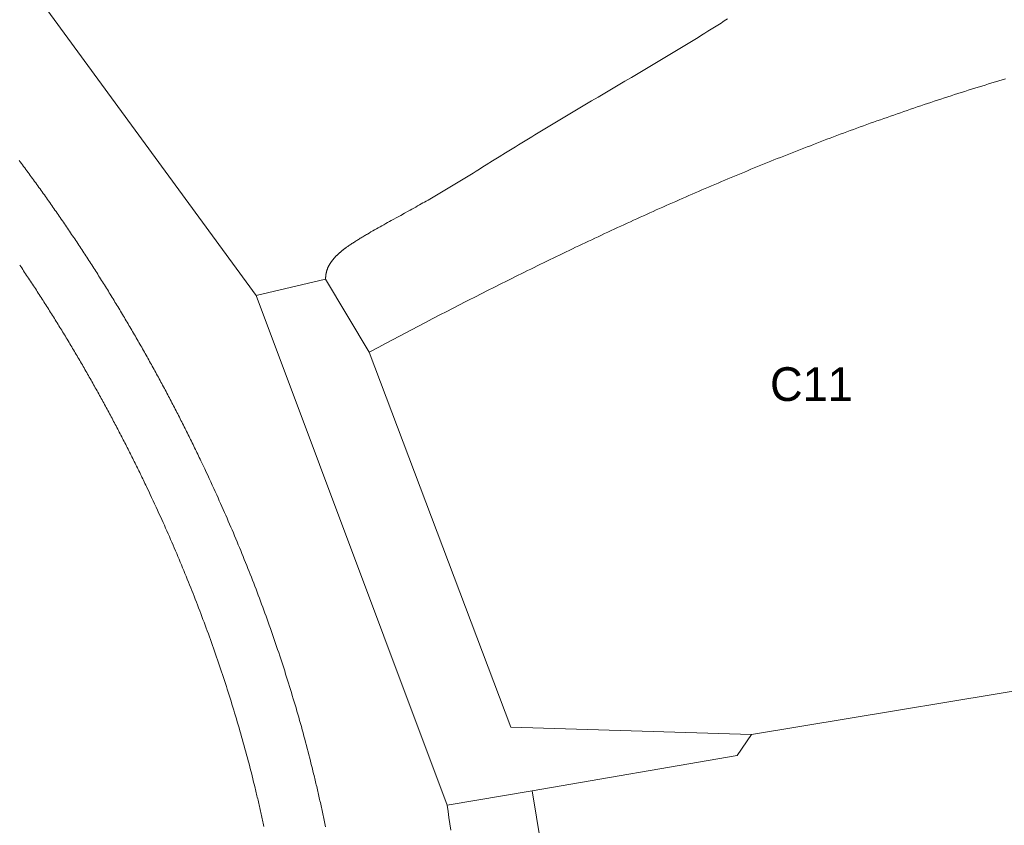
# Model space of a CAD drawing. Header units: millimetres. Extents: x -97041 to 284557, y -33528 to 335809.
# Tile 33 of 41: x 193430 to 234299, y 27606 to 61053. Entities that reach past the tile are written whole.
import ezdxf
from ezdxf.enums import TextEntityAlignment as Align

# ---------------------------------------------------------------- set-up
doc = ezdxf.new("R2010")
doc.units = ezdxf.units.MM
for name, color, linetype, lineweight in [('ANNOTATION', 7, 'Continuous', 13), ('GREEN', 3, 'Continuous', 18), ('PATH', 8, 'Continuous', 18)]:
    doc.layers.add(name, color=color, linetype=linetype, lineweight=lineweight)

msp = doc.modelspace()

# ---------------------------------------------------------------- linework, layer by layer
at = {"layer": 'GREEN'}
for points in [[(203239.329, 49595.641), (188844.28, 69278.666)], [(222812.495, 61086.785), (222744.999, 61043.678), (222677.442, 61000.63), (222609.825, 60957.639), (222542.148, 60914.706), (222474.413, 60871.829), (222406.621, 60829.007), (222338.772, 60786.24), (222270.867, 60743.527), (222134.896, 60658.26), (221998.715, 60573.199), (221862.331, 60488.338), (221725.752, 60403.671), (221588.986, 60319.192), (221452.04, 60234.894), (221314.923, 60150.77), (221177.642, 60066.816), (221040.204, 59983.024), (220902.618, 59899.389), (220764.891, 59815.903), (220627.03, 59732.562), (220489.045, 59649.358), (220350.941, 59566.285), (220212.727, 59483.337), (220074.411, 59400.508), (219936.001, 59317.791), (219797.503, 59235.181), (219658.926, 59152.67), (219520.278, 59070.253), (219381.566, 58987.924), (219242.797, 58905.676), (219103.98, 58823.503), (218826.232, 58659.357), (218548.383, 58495.435), (218270.495, 58331.688), (217714.845, 58004.519), (217437.208, 57840.996), (217159.778, 57677.447), (216882.616, 57513.824), (216744.156, 57431.968), (216605.786, 57350.074), (216467.513, 57268.137), (216329.347, 57186.149), (216191.294, 57104.105), (216053.362, 57021.998), (215915.558, 56939.823), (215777.892, 56857.572), (215640.37, 56775.24), (215502.999, 56692.82), (215365.789, 56610.306), (215228.745, 56527.692), (215091.877, 56444.971), (214955.192, 56362.138), (214818.697, 56279.186), (214682.401, 56196.108), (214546.31, 56112.899), (214410.433, 56029.552), (214274.771, 55946.065), (214139.302, 55862.448), (214003.996, 55778.714), (213868.826, 55694.877), (213733.761, 55610.952), (213598.773, 55526.952), (213328.915, 55358.781), (213059.019, 55190.477), (212788.855, 55022.149), (212653.601, 54938.011), (212518.193, 54853.908), (212382.603, 54769.854), (212246.802, 54685.863), (212110.761, 54601.95), (211974.452, 54518.127), (211837.844, 54434.408), (211700.911, 54350.808), (211632.312, 54309.057), (211563.622, 54267.34), (211494.835, 54225.66), (211425.949, 54184.018), (211356.959, 54142.416), (211287.863, 54100.856), (211218.656, 54059.339), (211149.335, 54017.867), (211079.897, 53976.442), (211010.337, 53935.066), (210940.653, 53893.739), (210870.84, 53852.465), (210800.895, 53811.245), (210730.814, 53770.08), (210660.594, 53728.972), (210590.231, 53687.923), (210519.722, 53646.935), (210449.063, 53606.009), (210378.25, 53565.148), (210307.28, 53524.352), (210236.149, 53483.624), (210164.853, 53442.964), (210093.389, 53402.376), (210021.754, 53361.861), (209944.518, 53318.368), (209867.101, 53274.954), (209789.525, 53231.614), (209711.812, 53188.341), (209633.984, 53145.128), (209556.063, 53101.969), (209400.03, 53015.786), (209243.888, 52929.742), (209087.812, 52843.784), (208931.979, 52757.861), (208854.208, 52714.897), (208776.563, 52671.922), (208699.067, 52628.93), (208621.741, 52585.914), (208544.607, 52542.869), (208467.687, 52499.787), (208391.003, 52456.663), (208314.577, 52413.489), (208238.431, 52370.259), (208162.587, 52326.968), (208087.067, 52283.607), (208011.893, 52240.172), (207937.086, 52196.655), (207862.669, 52153.05), (207825.613, 52131.213), (207788.663, 52109.351), (207751.822, 52087.464), (207715.091, 52065.551), (207678.475, 52043.611), (207641.975, 52021.644), (207605.594, 51999.648), (207569.336, 51977.623), (207533.328, 51955.643), (207497.458, 51933.627), (207461.74, 51911.572), (207426.189, 51889.471), (207390.817, 51867.319), (207355.64, 51845.11), (207320.671, 51822.841), (207285.924, 51800.505), (207251.413, 51778.097), (207217.153, 51755.611), (207183.158, 51733.044), (207149.44, 51710.388), (207116.015, 51687.64), (207082.897, 51664.794), (207050.099, 51641.844), (207017.636, 51618.785), (207001.535, 51607.214), (206985.522, 51595.613), (206969.6, 51583.982), (206953.77, 51572.321), (206938.035, 51560.629), (206922.395, 51548.905), (206906.853, 51537.149), (206891.411, 51525.359), (206876.07, 51513.536), (206860.831, 51501.678), (206845.698, 51489.786), (206830.671, 51477.857), (206815.752, 51465.893), (206800.943, 51453.891), (206786.246, 51441.851), (206771.662, 51429.773), (206757.194, 51417.657), (206742.843, 51405.5), (206728.61, 51393.303), (206714.498, 51381.065), (206700.508, 51368.786), (206686.642, 51356.464), (206672.902, 51344.1), (206659.29, 51331.692), (206645.807, 51319.239), (206632.454, 51306.742), (206619.235, 51294.199), (206606.15, 51281.609), (206593.202, 51268.973), (206580.391, 51256.29), (206567.721, 51243.558), (206555.192, 51230.777), (206542.806, 51217.947), (206530.565, 51205.067), (206518.472, 51192.135), (206506.527, 51179.153), (206494.732, 51166.118), (206483.089, 51153.03), (206471.6, 51139.889), (206460.267, 51126.694), (206449.091, 51113.444), (206438.074, 51100.138), (206427.218, 51086.777), (206416.525, 51073.359), (206405.996, 51059.883), (206395.634, 51046.349), (206385.439, 51032.757), (206375.414, 51019.105), (206365.56, 51005.393), (206355.88, 50991.621), (206346.374, 50977.787), (206337.045, 50963.891), (206327.895, 50949.933), (206318.924, 50935.911), (206310.136, 50921.825), (206301.531, 50907.675), (206293.112, 50893.459), (206284.88, 50879.177), (206276.837, 50864.829), (206268.985, 50850.414), (206261.325, 50835.93), (206253.86, 50821.378), (206246.59, 50806.757), (206239.518, 50792.066), (206232.646, 50777.304), (206225.975, 50762.471), (206219.507, 50747.567), (206213.243, 50732.589), (206207.187, 50717.539), (206201.338, 50702.415), (206195.7, 50687.216), (206190.273, 50671.942), (206185.06, 50656.593), (206180.062, 50641.167), (206175.281, 50625.663), (206170.719, 50610.082), (206166.378, 50594.423), (206162.258, 50578.685), (206158.363, 50562.866), (206154.694, 50546.968), (206151.252, 50530.988), (206148.04, 50514.927), (206145.059, 50498.783), (206142.311, 50482.556), (206139.797, 50466.246), (206137.519, 50449.851), (206135.48, 50433.371), (206133.681, 50416.806), (206132.123, 50400.154), (206130.808, 50383.415), (206129.739, 50366.589), (206128.917, 50349.674), (206128.343, 50332.67), (206128.02, 50315.577), (206127.948, 50298.394), (206128.131, 50281.119)], [(234354.694, 58596.67), (234212.637, 58554.382), (234070.665, 58511.888), (233928.779, 58469.188), (233786.978, 58426.283), (233645.261, 58383.172), (233503.629, 58339.858), (233362.082, 58296.341), (233220.618, 58252.62), (233079.238, 58208.698), (232937.942, 58164.574), (232796.728, 58120.25), (232655.598, 58075.725), (232514.55, 58031.001), (232373.584, 57986.079), (232232.7, 57940.958), (232091.898, 57895.64), (231951.178, 57850.125), (231810.539, 57804.414), (231669.981, 57758.507), (231529.503, 57712.406), (231389.106, 57666.111), (231248.79, 57619.622), (231108.552, 57572.94), (230968.395, 57526.066), (230828.317, 57479.001), (230688.318, 57431.745), (230548.397, 57384.299), (230408.555, 57336.663), (230268.792, 57288.839), (230129.106, 57240.826), (229989.498, 57192.626), (229849.967, 57144.238), (229710.514, 57095.665), (229571.137, 57046.906), (229431.837, 56997.963), (229292.613, 56948.835), (229153.466, 56899.523), (229014.394, 56850.029), (228875.397, 56800.353), (228736.476, 56750.495), (228597.629, 56700.455), (228458.858, 56650.236), (228320.16, 56599.837), (228181.537, 56549.26), (228042.988, 56498.504), (227904.512, 56447.57), (227766.109, 56396.459), (227627.78, 56345.173), (227489.523, 56293.71), (227351.339, 56242.073), (227213.227, 56190.261), (227075.186, 56138.276), (226937.218, 56086.117), (226799.321, 56033.787), (226661.495, 55981.285), (226523.739, 55928.611), (226386.055, 55875.768), (226248.44, 55822.754), (226110.896, 55769.572), (225973.421, 55716.221), (225836.016, 55662.703), (225698.68, 55609.018), (225561.413, 55555.166), (225424.214, 55501.149), (225287.084, 55446.966), (225150.022, 55392.619), (225013.028, 55338.109), (224876.101, 55283.435), (224739.242, 55228.599), (224602.45, 55173.601), (224465.724, 55118.442), (224329.065, 55063.123), (224192.472, 55007.644), (224055.945, 54952.006), (223919.483, 54896.209), (223783.087, 54840.255), (223646.756, 54784.143), (223510.489, 54727.875), (223374.288, 54671.452), (223238.15, 54614.873), (223102.077, 54558.139), (222966.067, 54501.252), (222830.121, 54444.212), (222694.237, 54387.019), (222558.417, 54329.674), (222422.659, 54272.179), (222286.964, 54214.532), (222151.331, 54156.736), (222015.759, 54098.791), (221880.249, 54040.697), (221744.801, 53982.455), (221609.413, 53924.066), (221474.086, 53865.531), (221338.819, 53806.849), (221203.613, 53748.023), (221068.466, 53689.051), (220933.379, 53629.936), (220798.352, 53570.678), (220663.383, 53511.277), (220528.473, 53451.734), (220393.622, 53392.05), (220258.829, 53332.225), (220124.094, 53272.261), (219989.417, 53212.157), (219854.797, 53151.914), (219720.234, 53091.534), (219585.728, 53031.016), (219451.279, 52970.362), (219316.886, 52909.571), (219182.549, 52848.646), (219048.267, 52787.585), (218914.042, 52726.391), (218779.871, 52665.063), (218645.756, 52603.603), (218511.695, 52542.011), (218377.688, 52480.287), (218243.736, 52418.433), (218109.838, 52356.448), (217975.993, 52294.334), (217842.201, 52232.092), (217708.463, 52169.721), (217574.777, 52107.224), (217441.144, 52044.599), (217307.563, 51981.848), (217174.034, 51918.972), (217040.556, 51855.971), (216907.13, 51792.846), (216773.755, 51729.598), (216640.431, 51666.227), (216507.158, 51602.734), (216373.935, 51539.119), (216240.761, 51475.384), (216107.638, 51411.528), (215974.564, 51347.553), (215841.539, 51283.459), (215708.564, 51219.248), (215575.636, 51154.918), (215442.758, 51090.472), (215309.927, 51025.91), (215177.144, 50961.232), (215044.409, 50896.439), (214911.721, 50831.532), (214779.08, 50766.512), (214646.486, 50701.379), (214513.938, 50636.133), (214381.437, 50570.776), (214248.981, 50505.309), (214116.571, 50439.731), (213984.207, 50374.043), (213851.887, 50308.247), (213719.613, 50242.342), (213587.383, 50176.33), (213455.197, 50110.211), (213323.055, 50043.986), (213190.957, 49977.655), (213058.902, 49911.219), (212926.891, 49844.679), (212794.922, 49778.035), (212662.996, 49711.289), (212531.113, 49644.44), (212399.272, 49577.489), (212267.472, 49510.438), (212135.714, 49443.286), (212003.997, 49376.035), (211872.321, 49308.684), (211740.686, 49241.236), (211609.092, 49173.689), (211477.537, 49106.046), (211346.023, 49038.306), (211214.548, 48970.471), (211083.112, 48902.541), (210951.716, 48834.516), (210820.358, 48766.398), (210689.039, 48698.186), (210557.758, 48629.883), (210426.515, 48561.487), (210295.31, 48493.001), (210164.142, 48424.424), (210033.011, 48355.757), (209901.918, 48287.002), (209770.861, 48218.158), (209639.84, 48149.226), (209508.855, 48080.207), (209377.906, 48011.102), (209246.993, 47941.911), (209116.115, 47872.634), (208985.272, 47803.274), (208854.463, 47733.83), (208723.689, 47664.302), (208592.949, 47594.692), (208462.243, 47525), (208331.571, 47455.228), (208200.932, 47385.374), (208070.326, 47315.441), (207939.753, 47245.429)], [(203566.439, 27561.974), (203552.715, 27625.931), (203538.92, 27689.862), (203525.058, 27753.764), (203511.128, 27817.626), (203497.129, 27881.467), (203483.065, 27945.257), (203468.931, 28009.024), (203454.735, 28072.736), (203440.466, 28136.436), (203426.128, 28200.113), (203411.728, 28263.732), (203397.26, 28327.321), (203382.722, 28390.888), (203368.119, 28454.417), (203353.448, 28517.914), (203338.712, 28581.371), (203323.909, 28644.794), (203309.036, 28708.2), (203294.097, 28771.568), (203279.096, 28834.888), (203264.025, 28898.185), (203248.886, 28961.458), (203233.684, 29024.686), (203218.416, 29087.879), (203203.243, 29150.373), (203172.207, 29277.29), (203141.076, 29403.388), (203109.679, 29529.363), (203078.015, 29655.228), (203046.094, 29780.951), (203013.912, 29906.538), (202981.466, 30032.012), (202948.761, 30157.357), (202915.796, 30282.575), (202882.57, 30407.674), (202849.088, 30532.641), (202815.344, 30657.496), (202781.345, 30782.224), (202747.09, 30906.82), (202712.577, 31031.304), (202677.807, 31155.668), (202642.782, 31279.911), (202607.503, 31404.032), (202571.97, 31528.037), (202536.185, 31651.914), (202500.144, 31775.68), (202463.85, 31899.334), (202427.306, 32022.866), (202390.508, 32146.29), (202353.463, 32269.587), (202316.169, 32392.762), (202278.622, 32515.831), (202240.824, 32638.795), (202202.781, 32761.636), (202164.488, 32884.366), (202125.947, 33006.991), (202087.164, 33129.487), (202048.131, 33251.88), (202008.851, 33374.171), (201969.327, 33496.348), (201929.56, 33618.411), (201889.549, 33740.364), (201849.296, 33862.202), (201808.794, 33983.949), (201768.051, 34105.59), (201727.072, 34227.107), (201685.848, 34348.526), (201644.384, 34469.838), (201602.679, 34591.047), (201560.732, 34712.16), (201518.551, 34833.155), (201476.131, 34954.047), (201433.469, 35074.85), (201390.574, 35195.538), (201347.443, 35316.12), (201304.07, 35436.618), (201260.464, 35557.011), (201216.627, 35677.291), (201172.555, 35797.474), (201128.244, 35917.567), (201083.702, 36037.56), (201038.928, 36157.452), (200993.922, 36277.244), (200948.682, 36396.944), (200903.214, 36516.546), (200857.514, 36636.049), (200811.583, 36755.462), (200765.423, 36874.778), (200719.036, 36993.998), (200672.419, 37113.125), (200625.575, 37232.16), (200578.504, 37351.1), (200531.206, 37469.95), (200483.684, 37588.701), (200435.931, 37707.375), (200387.956, 37825.952), (200339.761, 37944.428), (200291.335, 38062.831), (200242.687, 38181.144), (200193.822, 38299.354), (200144.733, 38417.481), (200095.419, 38535.526), (200045.886, 38653.481), (199996.13, 38771.356), (199946.158, 38889.136), (199895.967, 39006.827), (199845.554, 39124.442), (199794.922, 39241.977), (199744.074, 39359.422), (199693.012, 39476.778), (199641.733, 39594.051), (199590.234, 39711.251), (199538.519, 39828.372), (199486.597, 39945.394), (199434.458, 40062.338), (199382.098, 40179.22), (199329.587, 40295.884), (199270.113, 40427.358), (199210.427, 40558.6), (199150.483, 40689.721), (199090.281, 40820.71), (199029.817, 40951.581), (198969.092, 41082.329), (198908.107, 41212.951), (198846.856, 41343.459), (198785.342, 41473.847), (198723.299, 41604.675), (198692.578, 41669.204), (198661.528, 41734.256), (198630.411, 41799.279), (198599.225, 41864.281), (198567.975, 41929.246), (198536.661, 41994.176), (198505.277, 42059.084), (198473.82, 42123.977), (198442.309, 42188.814), (198410.731, 42253.623), (198379.079, 42318.417), (198347.357, 42383.188), (198315.578, 42447.912), (198283.738, 42512.593), (198251.821, 42577.266), (198219.833, 42641.917), (198187.781, 42706.533), (198155.672, 42771.101), (198123.488, 42835.653), (198091.238, 42900.177), (198058.922, 42964.668), (198026.535, 43029.136), (197994.088, 43093.562), (197961.569, 43157.967), (197928.983, 43222.344), (197896.328, 43286.692), (197863.606, 43351.013), (197830.823, 43415.292), (197797.97, 43479.544), (197765.044, 43543.781), (197732.056, 43607.977), (197698.999, 43672.144), (197665.867, 43736.297), (197632.671, 43800.415), (197599.416, 43864.487), (197566.086, 43928.543), (197532.691, 43992.566), (197499.223, 44056.567), (197465.688, 44120.54), (197432.093, 44184.466), (197398.415, 44248.392), (197364.68, 44312.269), (197330.871, 44376.126), (197296.999, 44439.949), (197263.059, 44503.737), (197229.044, 44567.512), (197194.963, 44631.252), (197160.813, 44694.965), (197126.597, 44758.645), (197092.308, 44822.303), (197057.954, 44885.927), (197023.537, 44949.512), (196989.039, 45013.089), (196954.475, 45076.633), (196919.846, 45140.141), (196885.14, 45203.637), (196850.375, 45267.086), (196815.54, 45330.508), (196780.631, 45393.91), (196745.656, 45457.278), (196710.607, 45520.625), (196675.485, 45583.953), (196640.3, 45647.239), (196605.055, 45710.481), (196569.725, 45773.722), (196534.33, 45836.929), (196498.867, 45900.102), (196463.334, 45963.251), (196427.733, 46026.364), (196392.052, 46089.471), (196356.315, 46152.525), (196320.498, 46215.566), (196284.613, 46278.581), (196248.662, 46341.556), (196212.635, 46404.517), (196176.543, 46467.44), (196140.38, 46530.335), (196104.135, 46593.225), (196067.831, 46656.068), (196031.467, 46718.865), (195995.015, 46781.662), (195958.493, 46844.434), (195921.911, 46907.16), (195885.249, 46969.871), (195848.517, 47032.556), (195811.724, 47095.198), (195774.851, 47157.826), (195737.899, 47220.441), (195700.888, 47283.01), (195663.805, 47345.552), (195626.649, 47408.07), (195589.425, 47470.557), (195552.119, 47533.034), (195514.756, 47595.46), (195477.323, 47657.855), (195439.799, 47720.257), (195402.208, 47782.625), (195364.559, 47844.944), (195326.838, 47907.237), (195289.029, 47969.528), (195251.157, 48031.781), (195213.225, 48093.985), (195175.202, 48156.194), (195137.112, 48218.371), (195098.963, 48280.497), (195060.729, 48342.618), (195022.419, 48404.718), (194984.041, 48466.788), (194945.601, 48528.813), (194907.08, 48590.824), (194868.478, 48652.825), (194829.827, 48714.763), (194791.086, 48776.698), (194752.265, 48838.623), (194713.389, 48900.492), (194674.437, 48962.34), (194635.407, 49024.17), (194596.303, 49085.975), (194557.131, 49147.747), (194517.883, 49209.497), (194478.566, 49271.216), (194439.173, 49332.912), (194399.704, 49394.587), (194360.161, 49456.238), (194320.549, 49517.856), (194280.868, 49579.442), (194241.104, 49641.017), (194201.272, 49702.557), (194161.364, 49764.075), (194121.382, 49825.569), (194081.333, 49887.026), (194041.205, 49948.466), (194001.002, 50009.881), (193960.725, 50071.272), (193920.378, 50132.631), (193879.96, 50193.961), (193839.458, 50255.278), (193798.888, 50316.563), (193758.245, 50377.819), (193717.52, 50439.062), (193676.728, 50500.27), (193635.86, 50561.453), (193594.91, 50622.623), (193553.901, 50683.746), (193512.81, 50744.852), (193471.635, 50805.95), (193430.398, 50867.004)], [(206128.131, 50281.119), (203239.329, 49595.641)], [(206128.131, 50281.119), (207939.753, 47245.429)], [(211171.294, 28443.733), (203239.329, 49595.641)], [(207939.753, 47245.429), (213815.283, 31675.274), (223803.684, 31381.498)], [(252226.56, 36081.922), (223803.684, 31381.498)], [(223803.684, 31381.498), (223216.131, 30500.168), (214696.612, 29031.286)], [(214696.612, 29031.286), (211171.294, 28443.733)], [(214696.612, 29031.286), (215577.942, 23743.309)], [(211322.551, 27406.569), (211284.924, 27665.937), (211247.167, 27925.252), (211209.287, 28184.516), (211171.294, 28443.733)]]:
    msp.add_lwpolyline(points, dxfattribs=at)
at = {"layer": 'PATH'}
msp.add_lwpolyline([(193407.751, 55207.538), (193454.1, 55145.584), (193500.37, 55083.604), (193546.561, 55021.599), (193592.673, 54959.567), (193638.705, 54897.51), (193684.659, 54835.426), (193730.534, 54773.316), (193776.329, 54711.181), (193822.046, 54649.019), (193867.684, 54586.832), (193913.244, 54524.618), (193958.724, 54462.378), (194004.126, 54400.112), (194049.449, 54337.82), (194094.694, 54275.501), (194139.86, 54213.157), (194184.948, 54150.786), (194229.958, 54088.389), (194274.889, 54025.966), (194319.742, 53963.517), (194364.516, 53901.041), (194409.213, 53838.539), (194453.831, 53776.01), (194498.372, 53713.456), (194542.834, 53650.874), (194587.218, 53588.267), (194631.525, 53525.633), (194675.754, 53462.972), (194719.905, 53400.285), (194763.978, 53337.572), (194807.973, 53274.832), (194851.891, 53212.065), (194895.732, 53149.272), (194939.495, 53086.452), (194983.18, 53023.606), (195026.788, 52960.733), (195070.319, 52897.833), (195113.772, 52834.907), (195157.148, 52771.954), (195200.447, 52708.975), (195243.669, 52645.968), (195286.814, 52582.935), (195329.882, 52519.875), (195372.873, 52456.788), (195415.786, 52393.675), (195458.624, 52330.534), (195501.384, 52267.367), (195544.067, 52204.173), (195586.674, 52140.951), (195629.205, 52077.703), (195671.658, 52014.428), (195714.035, 51951.126), (195756.336, 51887.797), (195798.56, 51824.441), (195840.708, 51761.058), (195882.78, 51697.648), (195924.775, 51634.211), (195966.695, 51570.746), (196008.538, 51507.255), (196050.305, 51443.736), (196091.996, 51380.19), (196133.611, 51316.617), (196175.15, 51253.017), (196216.613, 51189.39), (196258, 51125.735), (196299.312, 51062.053), (196340.548, 50998.343), (196381.708, 50934.607), (196422.793, 50870.843), (196463.802, 50807.051), (196504.736, 50743.232), (196545.594, 50679.386), (196586.377, 50615.513), (196627.085, 50551.611), (196667.717, 50487.683), (196708.274, 50423.727), (196748.756, 50359.743), (196789.163, 50295.732), (196829.495, 50231.693), (196869.752, 50167.626), (196909.933, 50103.532), (196950.041, 50039.411), (196990.073, 49975.261), (197030.03, 49911.084), (197069.913, 49846.88), (197109.721, 49782.647), (197149.454, 49718.387), (197189.113, 49654.099), (197228.698, 49589.783), (197268.208, 49525.44), (197307.643, 49461.068), (197347.005, 49396.669), (197386.292, 49332.242), (197425.504, 49267.787), (197464.643, 49203.304), (197503.708, 49138.793), (197542.698, 49074.254), (197581.614, 49009.687), (197620.457, 48945.092), (197659.226, 48880.47), (197697.92, 48815.819), (197736.541, 48751.14), (197775.089, 48686.432), (197813.562, 48621.697), (197851.962, 48556.934), (197890.288, 48492.142), (197928.541, 48427.322), (197966.721, 48362.474), (198004.827, 48297.598), (198042.859, 48232.694), (198080.819, 48167.761), (198118.705, 48102.8), (198156.518, 48037.81), (198194.258, 47972.793), (198231.925, 47907.747), (198269.518, 47842.672), (198307.039, 47777.569), (198344.487, 47712.438), (198381.862, 47647.278), (198419.164, 47582.09), (198456.394, 47516.873), (198493.55, 47451.628), (198530.635, 47386.354), (198567.646, 47321.052), (198604.585, 47255.721), (198641.452, 47190.362), (198678.246, 47124.973), (198714.968, 47059.557), (198751.617, 46994.111), (198788.195, 46928.637), (198824.7, 46863.134), (198861.132, 46797.603), (198897.493, 46732.042), (198933.782, 46666.453), (198969.999, 46600.835), (199006.144, 46535.188), (199042.217, 46469.513), (199078.218, 46403.808), (199114.147, 46338.075), (199150.005, 46272.313), (199185.791, 46206.521), (199221.506, 46140.701), (199257.149, 46074.852), (199292.72, 46008.974), (199328.22, 45943.067), (199363.649, 45877.13), (199399.006, 45811.165), (199434.292, 45745.171), (199469.507, 45679.147), (199504.651, 45613.095), (199539.723, 45547.013), (199574.725, 45480.902), (199609.655, 45414.762), (199644.515, 45348.592), (199679.304, 45282.394), (199714.021, 45216.166), (199748.669, 45149.909), (199783.245, 45083.622), (199817.751, 45017.307), (199852.186, 44950.961), (199886.55, 44884.587), (199920.844, 44818.183), (199955.068, 44751.75), (199989.221, 44685.287), (200023.304, 44618.795), (200057.317, 44552.273), (200091.259, 44485.722), (200125.131, 44419.141), (200158.933, 44352.531), (200192.665, 44285.891), (200226.327, 44219.222), (200259.919, 44152.523), (200293.441, 44085.794), (200326.894, 44019.035), (200360.276, 43952.247), (200393.589, 43885.43), (200426.832, 43818.582), (200460.005, 43751.705), (200493.109, 43684.798), (200526.144, 43617.861), (200559.109, 43550.895), (200592.004, 43483.898), (200624.83, 43416.872), (200657.587, 43349.816), (200690.275, 43282.73), (200722.893, 43215.614), (200755.442, 43148.468), (200787.923, 43081.292), (200820.334, 43014.086), (200852.676, 42946.851), (200884.949, 42879.585), (200917.154, 42812.289), (200949.289, 42744.963), (200981.356, 42677.607), (201045.284, 42542.804), (201108.937, 42407.881), (201172.317, 42272.837), (201235.423, 42137.672), (201298.256, 42002.385), (201360.816, 41866.978), (201423.104, 41731.449), (201485.12, 41595.798), (201546.866, 41460.025), (201608.34, 41324.131), (201662.724, 41203.304), (201716.895, 41082.38), (201770.851, 40961.36), (201824.591, 40840.241), (201878.115, 40719.023), (201931.423, 40597.707), (201984.513, 40476.292), (202037.385, 40354.777), (202090.038, 40233.161), (202142.472, 40111.445), (202194.686, 39989.628), (202246.68, 39867.708), (202298.451, 39745.687), (202350.001, 39623.563), (202401.328, 39501.336), (202452.432, 39379.005), (202503.312, 39256.57), (202553.967, 39134.03), (202604.396, 39011.385), (202654.6, 38888.635), (202704.577, 38765.779), (202754.326, 38642.816), (202803.848, 38519.746), (202853.141, 38396.569), (202902.204, 38273.284), (202951.038, 38149.89), (202999.64, 38026.388), (203048.012, 37902.776), (203096.151, 37779.054), (203144.058, 37655.222), (203191.731, 37531.279), (203239.171, 37407.225), (203286.375, 37283.059), (203333.345, 37158.781), (203380.078, 37034.39), (203426.575, 36909.886), (203472.834, 36785.268), (203518.856, 36660.536), (203564.639, 36535.689), (203610.182, 36410.728), (203655.485, 36285.65), (203700.548, 36160.457), (203745.37, 36035.147), (203789.949, 35909.72), (203834.286, 35784.175), (203878.38, 35658.513), (203922.229, 35532.732), (203965.834, 35406.832), (204009.194, 35280.813), (204052.308, 35154.673), (204095.175, 35028.414), (204137.795, 34902.033), (204180.166, 34775.531), (204222.29, 34648.908), (204264.164, 34522.162), (204305.788, 34395.293), (204347.161, 34268.301), (204388.283, 34141.185), (204429.153, 34013.945), (204469.771, 33886.581), (204510.135, 33759.091), (204550.245, 33631.475), (204590.101, 33503.734), (204629.701, 33375.866), (204669.046, 33247.87), (204708.134, 33119.748), (204746.965, 32991.497), (204785.537, 32863.117), (204823.851, 32734.609), (204861.906, 32605.971), (204899.701, 32477.203), (204937.236, 32348.305), (204974.509, 32219.276), (205011.52, 32090.116), (205048.269, 31960.823), (205084.754, 31831.399), (205120.976, 31701.841), (205156.933, 31572.15), (205192.625, 31442.326), (205228.05, 31312.367), (205263.21, 31182.273), (205298.102, 31052.044), (205332.726, 30921.68), (205367.082, 30791.179), (205401.168, 30660.542), (205434.985, 30529.767), (205468.531, 30398.855), (205501.805, 30267.805), (205534.808, 30136.616), (205567.539, 30005.289), (205599.996, 29873.821), (205632.179, 29742.214), (205648.168, 29676.358), (205664.088, 29610.466), (205679.939, 29544.54), (205695.721, 29478.578), (205711.435, 29412.58), (205727.079, 29346.547), (205742.654, 29280.479), (205758.16, 29214.375), (205773.597, 29148.236), (205788.964, 29082.061), (205804.262, 29015.85), (205819.49, 28949.604), (205834.649, 28883.321), (205849.738, 28817.003), (205864.757, 28750.649), (205879.706, 28684.258), (205894.586, 28617.832), (205909.395, 28551.37), (205924.134, 28484.871), (205938.803, 28418.336), (205953.401, 28351.765), (205967.93, 28285.157), (205982.387, 28218.513), (205996.775, 28151.833), (206011.091, 28085.115), (206025.337, 28018.362), (206039.512, 27951.571), (206053.617, 27884.744), (206067.65, 27817.88), (206081.612, 27750.98), (206095.503, 27684.042), (206109.323, 27617.067), (206123.072, 27550.056)], dxfattribs=at)

# ---------------------------------------------------------------- texts
at = {"layer": 'ANNOTATION'}
msp.add_text('C11', height=1400, dxfattribs=at).set_placement((226293.163, 45923.434), align=Align.MIDDLE_CENTER)

doc.saveas('drawing.dxf')
